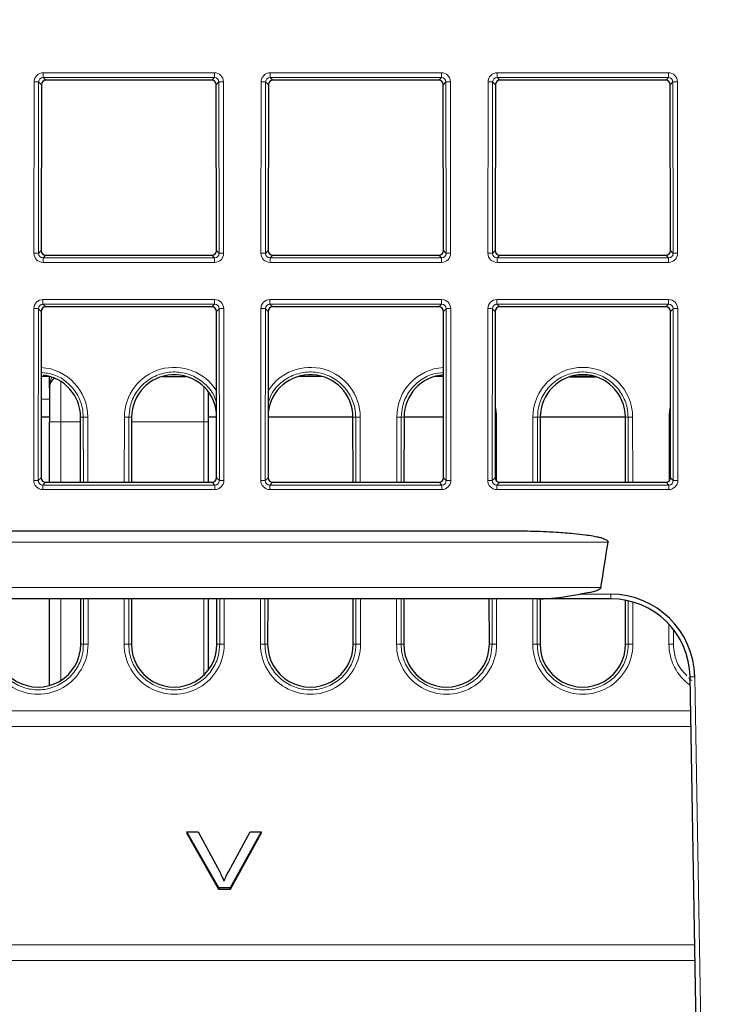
# Paper-space layout 'Blatt3' of a CAD drawing. Header units: millimetres. Extents: x 5 to 418, y 2 to 292.
# Tile 25 of 28: x 274 to 295, y 190 to 219. Entities that reach past the tile are written whole.
import ezdxf

# ---------------------------------------------------------------- set-up
doc = ezdxf.new("R2010")
doc.units = ezdxf.units.MM
doc.layers.add('SLD-0', color=7, linetype='Continuous')
doc.styles.add('SLDTEXTSTYLE1', font='TXT', dxfattribs={"width": 0.605})
doc.dimstyles.new('SLDDIMSTYLE3', dxfattribs={"dimtxt": 3.5, "dimasz": 3.302, "dimexe": 0, "dimexo": 0.0625, "dimgap": 0.875, "dimtad": 1, "dimlfac": 1.5, "dimrnd": 1e-09, "dimzin": 12, "dimdsep": 46, "dimtxsty": 'SLDTEXTSTYLE1', "dimsah": 1, "dimcen": 0.09, "dimadec": 0, "dimazin": 3, "dimtfac": 1, "dimtofl": 0, "dimtmove": 0, "dimatfit": 3, "dimfxl": 1, "dimfrac": 2, "dimtolj": 1, "dimtzin": 12, "dimarcsym": 0})

# ---------------------------------------------------------------- blocks, each defined once
blk = doc.blocks.new('_D_16')
at = {"layer": 'SLD-0', "color": 7}
for p, q in [((135.329, 131.427), (135.329, 266.667)), ((325.329, 131.427), (325.329, 266.667)), ((135.329, 265.667), (325.329, 265.667))]:
    blk.add_line(p, q, dxfattribs=at)
for points in [[(135.329, 265.667), (138.631, 265.159), (138.631, 266.175)], [(325.329, 265.667), (322.027, 266.175), (322.027, 265.159)]]:
    blk.add_solid(points, dxfattribs=at)
at = {"layer": 'SLD-0', "color": 7, "insert": (226.318, 270.178), "char_height": 3.5, "attachment_point": 1, "style": 'SLDTEXTSTYLE1'}
blk.add_mtext('285', dxfattribs=at)

psp = doc.layouts.new('Blatt3')

# ---------------------------------------------------------------- linework, layer by layer
at = {"color": 7, "linetype": 'Continuous', "lineweight": 18}
for p, q in [((274.481, 217.5423), (279.5097, 217.5423)), ((274.481, 217.5423), (274.481, 217.4068)), ((279.5097, 217.5423), (279.5097, 217.4068)), ((281.1477, 217.5423), (286.1764, 217.5423)), ((281.1477, 217.5423), (281.1477, 217.4068)), ((286.1764, 217.5423), (286.1764, 217.4068)), ((287.8143, 217.5423), (292.843, 217.5423)), ((287.8143, 217.5423), (287.8143, 217.4068)), ((292.843, 217.5423), (292.843, 217.4068)), ((274.2098, 212.2424), (274.2145, 217.2762)), ((274.3476, 217.2739), (274.3429, 212.24)), ((274.4283, 217.1932), (274.3476, 217.2739)), ((279.5097, 217.4068), (274.481, 217.4068)), ((274.481, 217.4068), (274.5615, 217.3262)), ((279.4292, 217.3262), (279.5097, 217.4068)), ((279.6431, 217.2739), (279.5625, 217.1932)), ((279.6478, 212.24), (279.6431, 217.2739)), ((279.7762, 217.2762), (279.7809, 212.2424)), ((280.8764, 212.2424), (280.8811, 217.2762)), ((281.0143, 217.2739), (281.0096, 212.24)), ((281.0949, 217.1932), (281.0143, 217.2739)), ((286.1764, 217.4068), (281.1477, 217.4068)), ((281.1477, 217.4068), (281.2282, 217.3262)), ((286.0958, 217.3262), (286.1764, 217.4068)), ((286.3098, 217.2739), (286.2291, 217.1932)), ((286.3145, 212.24), (286.3098, 217.2739)), ((286.4429, 217.2762), (286.4476, 212.2424)), ((287.5431, 212.2424), (287.5478, 217.2762)), ((287.6809, 217.2739), (287.6762, 212.24)), ((287.7616, 217.1932), (287.6809, 217.2739)), ((292.843, 217.4068), (287.8143, 217.4068)), ((287.8143, 217.4068), (287.8949, 217.3262)), ((292.7625, 217.3262), (292.843, 217.4068)), ((292.9764, 217.2739), (292.8958, 217.1932)), ((292.9811, 212.24), (292.9764, 217.2739)), ((293.1096, 217.2762), (293.1143, 212.2424)), ((274.3429, 212.24), (274.4237, 212.3208)), ((279.567, 212.3208), (279.6478, 212.24)), ((281.0096, 212.24), (281.0904, 212.3208)), ((286.2337, 212.3208), (286.3145, 212.24)), ((287.6762, 212.24), (287.757, 212.3208)), ((292.9003, 212.3208), (292.9811, 212.24)), ((274.5567, 212.1875), (274.4758, 212.1066)), ((274.4758, 212.1066), (274.4758, 211.9758)), ((274.4758, 212.1066), (279.5149, 212.1066)), ((279.5149, 211.9758), (274.4758, 211.9758)), ((279.5149, 212.1066), (279.434, 212.1875)), ((279.5149, 212.1066), (279.5149, 211.9758)), ((281.2234, 212.1875), (281.1425, 212.1066)), ((281.1425, 212.1066), (286.1816, 212.1066)), ((281.1425, 212.1066), (281.1425, 211.9758)), ((286.1816, 211.9758), (281.1425, 211.9758)), ((286.1816, 212.1066), (286.1006, 212.1875)), ((286.1816, 212.1066), (286.1816, 211.9758)), ((287.8901, 212.1875), (287.8091, 212.1066)), ((287.8091, 212.1066), (292.8482, 212.1066)), ((287.8091, 212.1066), (287.8091, 211.9758)), ((292.8482, 211.9758), (287.8091, 211.9758)), ((292.8482, 212.1066), (292.7673, 212.1875)), ((292.8482, 212.1066), (292.8482, 211.9758)), ((274.4748, 210.8829), (279.5159, 210.8829)), ((274.4748, 210.7474), (274.4748, 210.8829)), ((279.5159, 210.7474), (279.5159, 210.8829)), ((281.1415, 210.8829), (286.1826, 210.8829)), ((281.1415, 210.7474), (281.1415, 210.8829)), ((286.1826, 210.7474), (286.1826, 210.8829)), ((287.8081, 210.8829), (292.8492, 210.8829)), ((287.8081, 210.7474), (287.8081, 210.8829)), ((292.8492, 210.7474), (292.8492, 210.8829)), ((274.2035, 205.5705), (274.2082, 210.6168)), ((274.3414, 210.6145), (274.3367, 205.5681)), ((274.422, 210.5338), (274.3414, 210.6145)), ((279.5159, 210.7474), (274.4748, 210.7474)), ((274.4748, 210.7474), (274.5553, 210.6668)), ((279.4354, 210.6668), (279.5159, 210.7474)), ((279.6493, 210.6145), (279.5687, 210.5338)), ((279.654, 205.5681), (279.6493, 210.6145)), ((279.7825, 210.6168), (279.7872, 205.5705)), ((280.8702, 205.5705), (280.8749, 210.6168)), ((281.0081, 210.6145), (281.0034, 205.5681)), ((281.0887, 210.5338), (281.0081, 210.6145)), ((286.1826, 210.7474), (281.1415, 210.7474)), ((281.1415, 210.7474), (281.222, 210.6668)), ((286.1021, 210.6668), (286.1826, 210.7474)), ((286.316, 210.6145), (286.2353, 210.5338)), ((286.3207, 205.5681), (286.316, 210.6145)), ((286.4491, 210.6168), (286.4538, 205.5705)), ((287.5369, 205.5705), (287.5416, 210.6168)), ((287.6747, 210.6145), (287.67, 205.5681)), ((287.7554, 210.5338), (287.6747, 210.6145)), ((292.8492, 210.7474), (287.8081, 210.7474)), ((287.8081, 210.7474), (287.8886, 210.6668)), ((292.7687, 210.6668), (292.8492, 210.7474)), ((292.9826, 210.6145), (292.902, 210.5338)), ((292.9874, 205.5681), (292.9826, 210.6145)), ((293.1158, 210.6168), (293.1205, 205.5705)), ((274.9954, 207.2937), (274.9954, 208.483)), ((279.1954, 207.2937), (279.1954, 208.3263)), ((274.4196, 207.9603), (274.662, 207.9603)), ((275.5785, 207.427), (275.6592, 207.427)), ((275.6609, 205.5157), (275.6592, 207.427)), ((275.7923, 207.4293), (275.7941, 205.5157)), ((276.8633, 205.5157), (276.865, 207.4293)), ((276.9982, 207.427), (276.9964, 205.5157)), ((277.0789, 207.427), (276.9982, 207.427)), ((283.5785, 207.427), (283.6592, 207.427)), ((283.6609, 205.5157), (283.6592, 207.427)), ((283.7923, 207.4293), (283.7941, 205.5157)), ((284.8633, 205.5157), (284.865, 207.4293)), ((284.9982, 207.427), (284.9964, 205.5157)), ((285.0789, 207.427), (284.9982, 207.427)), ((287.7923, 207.4293), (287.794, 205.5505)), ((288.8633, 205.5157), (288.865, 207.4293)), ((288.9982, 207.427), (288.9964, 205.5157)), ((289.0789, 207.427), (288.9982, 207.427)), ((291.5785, 207.427), (291.6592, 207.427)), ((291.6609, 205.5157), (291.6592, 207.427)), ((291.7923, 207.4293), (291.7941, 205.5157)), ((292.8633, 205.5505), (292.865, 207.4293)), ((274.9954, 207.2937), (274.662, 207.2937)), ((275.5786, 207.2937), (274.9954, 207.2937)), ((274.9954, 207.2937), (274.9954, 205.5157)), ((279.1954, 207.2937), (277.0788, 207.2937)), ((279.3287, 207.2937), (279.1954, 207.2937)), ((279.1954, 205.5157), (279.1954, 207.2937)), ((274.3367, 205.5681), (274.4175, 205.6489)), ((279.5732, 205.6489), (279.654, 205.5681)), ((281.0034, 205.5681), (281.0842, 205.6489)), ((286.2399, 205.6489), (286.3207, 205.5681)), ((287.67, 205.5681), (287.7508, 205.6489)), ((292.9066, 205.6489), (292.9874, 205.5681)), ((274.5505, 205.5157), (274.4696, 205.4347)), ((274.4696, 205.304), (274.4696, 205.4347)), ((274.4696, 205.4347), (279.5211, 205.4347)), ((279.5211, 205.304), (274.4696, 205.304)), ((279.5211, 205.4347), (279.4402, 205.5157)), ((279.5211, 205.304), (279.5211, 205.4347)), ((281.2172, 205.5157), (281.1363, 205.4347)), ((281.1363, 205.304), (281.1363, 205.4347)), ((281.1363, 205.4347), (286.1878, 205.4347)), ((286.1878, 205.304), (281.1363, 205.304)), ((286.1878, 205.4347), (286.1069, 205.5157)), ((286.1878, 205.304), (286.1878, 205.4347)), ((287.8838, 205.5157), (287.8029, 205.4347)), ((287.8029, 205.304), (287.8029, 205.4347)), ((287.8029, 205.4347), (292.8545, 205.4347)), ((292.8545, 205.304), (287.8029, 205.304)), ((292.8545, 205.4347), (292.7735, 205.5157)), ((292.8545, 205.304), (292.8545, 205.4347)), ((291.0692, 203.7603), (169.5882, 203.7603)), ((169.7956, 202.427), (290.8617, 202.427)), ((290.2561, 202.2294), (291.148, 202.2294)), ((291.148, 202.2294), (291.148, 202.0937)), ((274.9954, 202.0937), (274.9954, 199.6949)), ((275.6653, 200.7603), (275.6641, 202.0937)), ((275.7972, 202.0937), (275.7984, 200.7627)), ((276.8589, 200.7627), (276.8602, 202.0937)), ((276.9933, 202.0937), (276.9921, 200.7603)), ((279.1954, 199.8503), (279.1954, 202.0937)), ((279.6653, 200.7603), (279.6641, 202.0937)), ((279.7972, 202.0937), (279.7984, 200.7627)), ((280.8589, 200.7627), (280.8602, 202.0937)), ((280.9933, 202.0937), (280.9921, 200.7603)), ((283.6653, 200.7603), (283.6641, 202.0937)), ((283.7972, 202.0937), (283.7984, 200.7627)), ((284.8589, 200.7627), (284.8602, 202.0937)), ((284.9933, 202.0937), (284.9921, 200.7603)), ((287.6653, 200.7603), (287.6641, 202.0937)), ((287.7972, 202.0937), (287.7984, 200.7627)), ((288.8589, 200.7627), (288.8602, 202.0937)), ((288.9933, 202.0937), (288.9921, 200.7603)), ((291.6653, 200.7603), (291.6641, 202.0359)), ((291.7973, 202.0015), (291.7984, 200.7627)), ((292.8589, 200.7627), (292.8595, 201.3462)), ((292.9925, 201.1894), (292.9921, 200.7603)), ((275.5846, 200.7603), (275.6653, 200.7603)), ((277.0728, 200.7603), (276.9921, 200.7603)), ((279.5846, 200.7603), (279.6653, 200.7603)), ((281.0728, 200.7603), (280.9921, 200.7603)), ((283.5846, 200.7603), (283.6653, 200.7603)), ((285.0728, 200.7603), (284.9921, 200.7603)), ((287.5846, 200.7603), (287.6653, 200.7603)), ((289.0728, 200.7603), (288.9921, 200.7603)), ((291.5846, 200.7603), (291.6653, 200.7603)), ((293.6143, 199.8057), (293.793, 189.5627)), ((167.159, 198.8022), (293.4984, 198.8022)), ((293.5064, 198.3425), (167.151, 198.3425)), ((167.0392, 191.9383), (293.6182, 191.9383)), ((293.6262, 191.4785), (167.0312, 191.4785))]:
    psp.add_line(p, q, dxfattribs=at)
at = {"color": 7, "linetype": 'Continuous', "lineweight": 25}
for p, q in [((274.4283, 217.1932), (274.4237, 212.3208)), ((279.4292, 217.3262), (274.5615, 217.3262)), ((279.567, 212.3208), (279.5625, 217.1932)), ((281.0949, 217.1932), (281.0904, 212.3208)), ((286.0958, 217.3262), (281.2282, 217.3262)), ((286.2337, 212.3208), (286.2291, 217.1932)), ((287.7616, 217.1932), (287.757, 212.3208)), ((292.7625, 217.3262), (287.8949, 217.3262)), ((292.9003, 212.3208), (292.8958, 217.1932)), ((274.5567, 212.1875), (279.434, 212.1875)), ((281.2234, 212.1875), (286.1006, 212.1875)), ((287.8901, 212.1875), (292.7673, 212.1875)), ((274.422, 210.5338), (274.4175, 205.6489)), ((279.4354, 210.6668), (274.5553, 210.6668)), ((279.5732, 205.6489), (279.5687, 210.5338)), ((281.0887, 210.5338), (281.0842, 205.6489)), ((286.1021, 210.6668), (281.222, 210.6668)), ((286.2399, 205.6489), (286.2353, 210.5338)), ((287.7554, 210.5338), (287.7508, 205.6489)), ((292.7687, 210.6668), (287.8886, 210.6668)), ((292.9066, 205.6489), (292.902, 210.5338)), ((274.662, 208.627), (274.4203, 208.627)), ((274.662, 208.2937), (274.662, 208.6303)), ((277.9835, 208.627), (278.6739, 208.627)), ((282.6739, 208.627), (281.9835, 208.627)), ((286.2371, 208.627), (285.9835, 208.627)), ((289.9453, 208.6154), (290.7121, 208.6154)), ((290.6739, 208.627), (289.9835, 208.627)), ((274.662, 208.2937), (274.662, 207.2937)), ((279.3287, 208.1755), (279.3287, 207.2937)), ((274.662, 207.427), (274.4191, 207.427)), ((275.5802, 205.5157), (275.5785, 207.427)), ((277.0789, 207.427), (277.0772, 205.5157)), ((279.5716, 207.427), (279.3287, 207.427)), ((283.5785, 207.427), (281.0858, 207.427)), ((283.5802, 205.5157), (283.5785, 207.427)), ((285.0789, 207.427), (285.0772, 205.5157)), ((286.2382, 207.427), (285.0789, 207.427)), ((289.0789, 207.427), (289.0772, 205.5157)), ((291.5785, 207.427), (289.0789, 207.427)), ((291.5802, 205.5157), (291.5785, 207.427)), ((274.662, 205.5157), (274.662, 207.2937)), ((279.3287, 207.2937), (279.3287, 205.5157)), ((274.5505, 205.5157), (279.4402, 205.5157)), ((281.2172, 205.5157), (286.1069, 205.5157)), ((287.8838, 205.5157), (292.7735, 205.5157)), ((172.5338, 204.0937), (288.1236, 204.0937)), ((289.0342, 202.0937), (171.6231, 202.0937)), ((274.662, 199.5484), (274.662, 202.0937)), ((275.5846, 200.7603), (275.5833, 202.0937)), ((277.074, 202.0937), (277.0728, 200.7603)), ((279.3287, 202.0937), (279.3287, 199.9994)), ((279.5846, 200.7603), (279.5833, 202.0937)), ((281.074, 202.0937), (281.0728, 200.7603)), ((283.5846, 200.7603), (283.5833, 202.0937)), ((285.074, 202.0937), (285.0728, 200.7603)), ((287.5846, 200.7603), (287.5833, 202.0937)), ((291.148, 202.0937), (289.0342, 202.0937)), ((289.074, 202.0937), (289.0728, 200.7603)), ((291.5846, 200.7603), (291.5834, 202.0527)), ((293.6597, 189.558), (293.4809, 199.801)), ((279.6427, 193.6063), (278.7013, 195.2562)), ((278.7013, 195.2562), (279.0289, 195.2562)), ((278.7013, 195.2562), (278.7013, 195.2091)), ((279.6427, 193.5592), (278.7013, 195.2091)), ((279.0289, 195.2562), (279.6637, 194.0737)), ((279.9184, 194.0737), (280.5546, 195.2562)), ((280.8822, 195.2562), (279.9731, 193.6063)), ((280.8822, 195.2091), (279.9731, 193.5592)), ((280.5546, 195.2562), (280.8822, 195.2562)), ((280.8822, 195.2562), (280.8822, 195.2091)), ((279.6427, 193.6063), (279.6427, 193.5592)), ((279.9731, 193.6063), (279.6427, 193.6063)), ((279.9731, 193.5592), (279.6427, 193.5592)), ((279.9731, 193.6063), (279.9731, 193.5592))]:
    psp.add_line(p, q, dxfattribs=at)
at = {"color": 7, "linetype": 'Continuous', "lineweight": 18, "flags": 128}
for points in [[(287.7923, 207.4293), (287.7672, 207.4293), (287.7525, 207.4292)], [(292.9049, 207.4292), (292.8902, 207.4293), (292.865, 207.4293)]]:
    psp.add_lwpolyline(points, dxfattribs=at)
at = {"color": 7, "linetype": 'Continuous', "lineweight": 18}
for centre, radius, start, end in [((274.2435, 215.1685), 2.108, 87.1686, 90.78892), ((279.7472, 215.1685), 2.108, 89.21108, 92.8314), ((280.9101, 215.1685), 2.108, 87.1686, 90.78892), ((286.4139, 215.1685), 2.108, 89.21108, 92.8314), ((287.5768, 215.1685), 2.108, 87.1686, 90.78892), ((293.0806, 215.1685), 2.108, 89.21108, 92.8314), ((274.2388, 210.1346), 2.108, 87.1686, 90.78892), ((279.7519, 210.1346), 2.108, 89.21108, 92.8314), ((280.9055, 210.1346), 2.108, 87.1686, 90.78892), ((286.4186, 210.1346), 2.108, 89.21108, 92.8314), ((287.5721, 210.1346), 2.108, 87.1686, 90.78892), ((293.0853, 210.1346), 2.108, 89.21108, 92.8314), ((274.2373, 208.5091), 2.108, 87.1686, 90.78892), ((279.7534, 208.5091), 2.108, 89.21108, 92.8314), ((280.9039, 208.5091), 2.108, 87.1686, 90.78892), ((286.4201, 208.5091), 2.108, 89.21108, 92.8314), ((287.5706, 208.5091), 2.108, 87.1686, 90.78892), ((293.0868, 208.5091), 2.108, 89.21108, 92.8314), ((274.3287, 207.428), 1.4636, 0.05241, 86.40323), ((278.3287, 207.428), 1.4636, 31.93241, 179.94759), ((282.3287, 207.428), 1.4636, 0.05241, 148.06759), ((286.3287, 207.428), 1.4636, 93.59677, 179.94759), ((290.3287, 207.428), 1.4636, 0.05241, 179.94759), ((286.3287, 207.428), 1.4636, 0.05241, 13.34756), ((294.3287, 207.428), 1.4636, 166.65244, 179.94759), ((275.7633, 205.2795), 2.15, 89.22651, 92.77593), ((276.8941, 205.2795), 2.15, 87.22407, 90.77349), ((283.7633, 205.2795), 2.15, 89.22651, 92.77593), ((284.8941, 205.2795), 2.15, 87.22407, 90.77349), ((288.8941, 205.2795), 2.15, 87.22407, 90.77349), ((291.7633, 205.2795), 2.15, 89.22651, 92.77593), ((274.2326, 203.4628), 2.108, 87.1686, 90.78892), ((279.7581, 203.4628), 2.108, 89.21108, 92.8314), ((280.8992, 203.4628), 2.108, 87.1686, 90.78892), ((286.4248, 203.4628), 2.108, 89.21108, 92.8314), ((287.5659, 203.4628), 2.108, 87.1686, 90.78892), ((293.0915, 203.4628), 2.108, 89.21108, 92.8314), ((274.3287, 200.7613), 1.4697, 179.94759, 0.05241), ((275.7694, 198.6128), 2.15, 89.22651, 92.77593), ((276.888, 198.6128), 2.15, 87.22407, 90.77349), ((278.3287, 200.7613), 1.4697, 179.94759, 0.05241), ((279.7694, 198.6128), 2.15, 89.22651, 92.77593), ((280.888, 198.6128), 2.15, 87.22407, 90.77349), ((282.3287, 200.7613), 1.4697, 179.94759, 0.05241), ((283.7694, 198.6128), 2.15, 89.22651, 92.77593), ((284.888, 198.6128), 2.15, 87.22407, 90.77349), ((286.3287, 200.7613), 1.4697, 179.94759, 0.05241), ((287.7694, 198.6128), 2.15, 89.22651, 92.77593), ((288.888, 198.6128), 2.15, 87.22407, 90.77349), ((290.3287, 200.7613), 1.4697, 179.94759, 0.05241), ((291.7694, 198.6128), 2.15, 89.22651, 92.77593), ((292.888, 198.6128), 2.15, 87.22407, 90.77349), ((294.3287, 200.7613), 1.4697, 179.94759, 234.97668), ((293.6136, 197.9301), 1.8757, 89.98151, 94.05723)]:
    psp.add_arc(centre, radius, start, end, dxfattribs=at)
at = {"color": 7, "linetype": 'Continuous', "lineweight": 25}
for centre, radius, start, end in [((274.3287, 207.4258), 1.2498, 0.05241, 83.00323), ((274.9954, 208.2937), 0.3333, 122.15391, 180), ((278.3287, 207.4258), 1.2498, 6.07317, 179.94759), ((282.3287, 207.4258), 1.2498, 0.05241, 173.92683), ((286.3287, 207.4258), 1.2498, 94.20403, 179.94759), ((290.3287, 207.4258), 1.2498, 0.05241, 179.94759), ((291.148, 199.7627), 2.4667, 1, 90), ((291.148, 199.7603), 2.3333, 1, 90), ((274.3287, 200.7592), 1.2559, 179.94759, 0.05241), ((278.3287, 200.7592), 1.2559, 179.94759, 0.05241), ((282.3287, 200.7592), 1.2559, 179.94759, 0.05241), ((286.3287, 200.7592), 1.2559, 179.94759, 0.05241), ((290.3287, 200.7592), 1.2559, 179.94759, 0.05241)]:
    psp.add_arc(centre, radius, start, end, dxfattribs=at)
at = {"color": 7, "linetype": 'Continuous', "lineweight": 18}
for centre, major_axis, ratio, start_param, end_param in [((274.4815, 217.2755), (0.2281, -0.1391), 0.9979697, 2.1193103, 3.6873675), ((279.5092, 217.2755), (0.2281, 0.1391), 0.9979697, 5.7374104, 7.3054677), ((281.1482, 217.2755), (0.2281, -0.1391), 0.9979697, 2.1193103, 3.6873675), ((286.1759, 217.2755), (0.2281, 0.1391), 0.9979697, 5.7374104, 7.3054677), ((287.8148, 217.2755), (0.2281, -0.1391), 0.9979697, 2.1193103, 3.6873675), ((292.8426, 217.2755), (0.2281, 0.1391), 0.9979697, 5.7374104, 7.3054677), ((274.4815, 217.2731), (0.1074, -0.0805), 0.9934233, 2.2143373, 3.7823946), ((279.5092, 217.2731), (0.1074, 0.0805), 0.9934233, 5.6423834, 7.2104406), ((281.1482, 217.2731), (0.1074, -0.0805), 0.9934233, 2.2143373, 3.7823946), ((286.1759, 217.2731), (0.1074, 0.0805), 0.9934233, 5.6423834, 7.2104406), ((287.8148, 217.2731), (0.1074, -0.0805), 0.9934233, 2.2143373, 3.7823946), ((292.8426, 217.2731), (0.1074, 0.0805), 0.9934233, 5.6423834, 7.2104406), ((274.4768, 212.2431), (0.1644, 0.2112), 0.9962181, 2.2330373, 3.8010946), ((274.4768, 212.2407), (0.0862, 0.1035), 0.9898381, 2.2656086, 3.8336659), ((279.5139, 212.2431), (-0.1644, 0.2112), 0.9962181, 2.4820908, 4.050148), ((279.5139, 212.2407), (-0.0862, 0.1035), 0.9898381, 2.4495195, 4.0175767), ((281.1435, 212.2431), (0.1644, 0.2112), 0.9962181, 2.2330373, 3.8010946), ((281.1435, 212.2407), (0.0862, 0.1035), 0.9898381, 2.2656086, 3.8336659), ((286.1806, 212.2431), (-0.1644, 0.2112), 0.9962181, 2.4820908, 4.050148), ((286.1806, 212.2407), (-0.0862, 0.1035), 0.9898381, 2.4495195, 4.0175767), ((287.8101, 212.2431), (0.1644, 0.2112), 0.9962181, 2.2330373, 3.8010946), ((287.8101, 212.2407), (0.0862, 0.1035), 0.9898381, 2.2656086, 3.8336659), ((292.8472, 212.2431), (-0.1644, 0.2112), 0.9962181, 2.4820908, 4.050148), ((292.8472, 212.2407), (-0.0862, 0.1035), 0.9898381, 2.4495195, 4.0175767), ((274.4753, 210.6161), (0.2281, -0.1391), 0.9979697, 2.1193103, 3.6873675), ((279.5154, 210.6161), (0.2281, 0.1391), 0.9979697, 5.7374104, 7.3054677), ((281.1419, 210.6161), (0.2281, -0.1391), 0.9979697, 2.1193103, 3.6873675), ((286.1821, 210.6161), (0.2281, 0.1391), 0.9979697, 5.7374104, 7.3054677), ((287.8086, 210.6161), (0.2281, -0.1391), 0.9979697, 2.1193103, 3.6873675), ((292.8488, 210.6161), (0.2281, 0.1391), 0.9979697, 5.7374104, 7.3054677), ((274.4753, 210.6137), (0.1074, -0.0805), 0.9934233, 2.2143373, 3.7823946), ((279.5154, 210.6137), (0.1074, 0.0805), 0.9934233, 5.6423834, 7.2104406), ((281.1419, 210.6137), (0.1074, -0.0805), 0.9934233, 2.2143373, 3.7823946), ((286.1821, 210.6137), (0.1074, 0.0805), 0.9934233, 5.6423834, 7.2104406), ((287.8086, 210.6137), (0.1074, -0.0805), 0.9934233, 2.2143373, 3.7823946), ((292.8488, 210.6137), (0.1074, 0.0805), 0.9934233, 5.6423834, 7.2104406), ((274.9954, 208.2937), (0, 0.5), 0.6666667, 0.8923793, 1.5707963), ((274.4706, 205.5712), (0.1644, 0.2112), 0.9962181, 2.2330373, 3.8010946), ((274.4706, 205.5689), (0.0862, 0.1035), 0.9898381, 2.2656086, 3.8336659), ((279.5201, 205.5712), (-0.1644, 0.2112), 0.9962181, 2.4820908, 4.050148), ((279.5201, 205.5689), (-0.0862, 0.1035), 0.9898381, 2.4495195, 4.0175767), ((281.1372, 205.5712), (0.1644, 0.2112), 0.9962181, 2.2330373, 3.8010946), ((281.1372, 205.5689), (0.0862, 0.1035), 0.9898381, 2.2656086, 3.8336659), ((286.1868, 205.5712), (-0.1644, 0.2112), 0.9962181, 2.4820908, 4.050148), ((286.1868, 205.5689), (-0.0862, 0.1035), 0.9898381, 2.4495195, 4.0175767), ((287.8039, 205.5712), (0.1644, 0.2112), 0.9962181, 2.2330373, 3.8010946), ((287.8039, 205.5689), (0.0862, 0.1035), 0.9898381, 2.2656086, 3.8336659), ((292.8535, 205.5712), (-0.1644, 0.2112), 0.9962181, 2.4820908, 4.050148), ((292.8535, 205.5689), (-0.0862, 0.1035), 0.9898381, 2.4495195, 4.0175767)]:
    psp.add_ellipse(centre, major_axis=major_axis, ratio=ratio, start_param=start_param, end_param=end_param, dxfattribs=at)
at = {"color": 7, "linetype": 'Continuous', "lineweight": 25}
for centre, major_axis, ratio, start_param, end_param in [((274.5618, 217.1929), (0.1141, -0.0696), 0.9979697, 2.1193103, 3.6873675), ((279.4289, 217.1929), (0.1141, 0.0696), 0.9979697, 5.7374104, 7.3054677), ((281.2284, 217.1929), (0.1141, -0.0696), 0.9979697, 2.1193103, 3.6873675), ((286.0956, 217.1929), (0.1141, 0.0696), 0.9979697, 5.7374104, 7.3054677), ((287.8951, 217.1929), (0.1141, -0.0696), 0.9979697, 2.1193103, 3.6873675), ((292.7623, 217.1929), (0.1141, 0.0696), 0.9979697, 5.7374104, 7.3054677), ((274.5572, 212.3211), (0.0822, 0.1056), 0.9962181, 2.2330373, 3.8010946), ((279.4335, 212.3211), (-0.0822, 0.1056), 0.9962181, 2.4820908, 4.050148), ((281.2239, 212.3211), (0.0822, 0.1056), 0.9962181, 2.2330373, 3.8010946), ((286.1001, 212.3211), (-0.0822, 0.1056), 0.9962181, 2.4820908, 4.050148), ((287.8906, 212.3211), (0.0822, 0.1056), 0.9962181, 2.2330373, 3.8010946), ((292.7668, 212.3211), (-0.0822, 0.1056), 0.9962181, 2.4820908, 4.050148), ((274.5556, 210.5335), (0.1141, -0.0696), 0.9979697, 2.1193103, 3.6873675), ((279.4351, 210.5335), (0.1141, 0.0696), 0.9979697, 5.7374104, 7.3054677), ((281.2222, 210.5335), (0.1141, -0.0696), 0.9979697, 2.1193103, 3.6873675), ((286.1018, 210.5335), (0.1141, 0.0696), 0.9979697, 5.7374104, 7.3054677), ((287.8889, 210.5335), (0.1141, -0.0696), 0.9979697, 2.1193103, 3.6873675), ((292.7685, 210.5335), (0.1141, 0.0696), 0.9979697, 5.7374104, 7.3054677), ((274.551, 205.6493), (0.0822, 0.1056), 0.9962181, 2.2330373, 3.8010946), ((279.4397, 205.6493), (-0.0822, 0.1056), 0.9962181, 2.4820908, 4.050148), ((281.2177, 205.6493), (0.0822, 0.1056), 0.9962181, 2.2330373, 3.8010946), ((286.1064, 205.6493), (-0.0822, 0.1056), 0.9962181, 2.4820908, 4.050148), ((287.8843, 205.6493), (0.0822, 0.1056), 0.9962181, 2.2330373, 3.8010946), ((292.773, 205.6493), (-0.0822, 0.1056), 0.9962181, 2.4820908, 4.050148), ((230.3287, 29964.2694), (0, 29955.4126), 0.0178042, 3.2553372, 3.2557287)]:
    psp.add_ellipse(centre, major_axis=major_axis, ratio=ratio, start_param=start_param, end_param=end_param, dxfattribs=at)
at = {"color": 7, "linetype": 'Continuous', "lineweight": 18}
for points, knots in [([(279.5712, 207.8495), (279.542, 207.9387), (279.4662, 208.1704), (279.1914, 208.4673), (278.802, 208.6971), (278.3534, 208.7813), (277.9038, 208.7133), (277.501, 208.5), (277.194, 208.1658), (277.0241, 207.788), (277.0058, 207.5329), (276.9982, 207.427)], [0, 0, 0, 0, 0.0750518, 0.1950524, 0.3150341, 0.4349944, 0.5549401, 0.6748847, 0.7948418, 0.9148198, 1, 1, 1, 1]), ([(283.6592, 207.427), (283.6537, 207.5164), (283.6391, 207.7549), (283.4902, 208.1231), (283.1955, 208.4686), (282.8009, 208.6967), (282.3539, 208.7813), (281.9027, 208.7136), (281.5045, 208.4988), (281.2112, 208.2008), (281.1231, 207.9585), (281.0862, 207.8571)], [0, 0, 0, 0, 0.0721177, 0.1923594, 0.3125984, 0.4328185, 0.5530171, 0.6732012, 0.7933841, 0.9135795, 1, 1, 1, 1]), ([(291.6592, 207.427), (291.6537, 207.5164), (291.6391, 207.7549), (291.4902, 208.1231), (291.1955, 208.4686), (290.8009, 208.6967), (290.3537, 208.7814), (289.9037, 208.7133), (289.501, 208.5), (289.194, 208.1658), (289.0241, 207.788), (289.0058, 207.5329), (288.9982, 207.427)], [0, 0, 0, 0, 0.06444, 0.1718806, 0.2793189, 0.3867402, 0.4941423, 0.6015315, 0.7089196, 0.8163189, 0.923737, 1, 1, 1, 1]), ([(275.6592, 207.427), (275.6537, 207.5164), (275.6391, 207.7548), (275.4903, 208.1238), (275.1953, 208.4661), (274.8219, 208.694), (274.5466, 208.7277), (274.4204, 208.7432)], [0, 0, 0, 0, 0.1348949, 0.3598048, 0.5847098, 0.8095794, 1, 1, 1, 1]), ([(286.237, 208.7383), (286.1269, 208.7284), (285.8673, 208.7051), (285.5013, 208.4968), (285.1939, 208.1666), (285.0241, 207.7878), (285.0058, 207.5329), (284.9982, 207.427)], [0, 0, 0, 0, 0.1656939, 0.3905411, 0.6154119, 0.8403218, 1, 1, 1, 1]), ([(272.9921, 200.7603), (272.9974, 200.6709), (273.0115, 200.4317), (273.1598, 200.0617), (273.4548, 199.7138), (273.8505, 199.4835), (274.2996, 199.3971), (274.7518, 199.4642), (275.157, 199.6773), (275.4664, 200.0121), (275.6392, 200.3932), (275.6576, 200.6517), (275.6653, 200.7603)], [0, 0, 0, 0, 0.0640611, 0.1713647, 0.278666, 0.3859504, 0.4932157, 0.6004679, 0.707719, 0.8149812, 0.922262, 1, 1, 1, 1]), ([(276.9921, 200.7603), (276.9974, 200.6709), (277.0115, 200.4317), (277.1598, 200.0617), (277.4548, 199.7138), (277.8505, 199.4835), (278.2996, 199.3971), (278.7518, 199.4642), (279.157, 199.6773), (279.4664, 200.0121), (279.6392, 200.3932), (279.6576, 200.6517), (279.6653, 200.7603)], [0, 0, 0, 0, 0.0640611, 0.1713647, 0.278666, 0.3859504, 0.4932157, 0.6004679, 0.707719, 0.8149812, 0.922262, 1, 1, 1, 1]), ([(280.9921, 200.7603), (280.9974, 200.6709), (281.0115, 200.4317), (281.1598, 200.0617), (281.4548, 199.7138), (281.8505, 199.4835), (282.2996, 199.3971), (282.7518, 199.4642), (283.157, 199.6773), (283.4664, 200.0121), (283.6392, 200.3932), (283.6576, 200.6517), (283.6653, 200.7603)], [0, 0, 0, 0, 0.0640611, 0.1713647, 0.278666, 0.3859504, 0.4932157, 0.6004679, 0.707719, 0.8149812, 0.922262, 1, 1, 1, 1]), ([(284.9921, 200.7603), (284.9974, 200.6709), (285.0115, 200.4317), (285.1598, 200.0617), (285.4548, 199.7138), (285.8505, 199.4835), (286.2996, 199.3971), (286.7518, 199.4642), (287.157, 199.6773), (287.4664, 200.0121), (287.6392, 200.3932), (287.6576, 200.6517), (287.6653, 200.7603)], [0, 0, 0, 0, 0.06406111, 0.17136471, 0.27866598, 0.38595039, 0.49321567, 0.60046793, 0.70771899, 0.81498118, 0.92226197, 1, 1, 1, 1]), ([(288.9921, 200.7603), (288.9974, 200.6709), (289.0115, 200.4317), (289.1598, 200.0617), (289.4548, 199.7138), (289.8505, 199.4835), (290.2996, 199.3971), (290.7518, 199.4642), (291.157, 199.6773), (291.4664, 200.0121), (291.6392, 200.3932), (291.6576, 200.6517), (291.6653, 200.7603)], [0, 0, 0, 0, 0.0640611, 0.1713647, 0.278666, 0.3859504, 0.4932157, 0.6004679, 0.707719, 0.8149812, 0.922262, 1, 1, 1, 1]), ([(292.9921, 200.7603), (292.9977, 200.6712), (293.0127, 200.4329), (293.1354, 200.0948), (293.314, 199.9086), (293.3884, 199.831)], [0, 0, 0, 0, 0.25831706, 0.69100311, 1, 1, 1, 1]), ([(293.4385, 199.7722), (293.4488, 199.7583), (293.4732, 199.7253), (293.5108, 199.7079), (293.5326, 199.6978)], [0, 0, 0, 0, 0.4195475, 1, 1, 1, 1])]:
    psp.add_open_spline(points, degree=3, knots=knots, dxfattribs=at)
at = {"color": 7, "linetype": 'Continuous', "lineweight": 25}
for points, knots in [([(288.1236, 204.0937), (288.3458, 204.0921), (288.8225, 204.0889), (289.4686, 204.0625), (290.0051, 204.023), (290.3628, 203.9834), (290.602, 203.9472), (290.7622, 203.9153), (290.8697, 203.8878), (290.9421, 203.8641), (290.9953, 203.8417), (291.032, 203.8211), (291.0556, 203.8002), (291.0664, 203.7841), (291.0701, 203.7705), (291.0694, 203.7632), (291.0692, 203.7603)], [0, 0, 0, 0, 0.2215727, 0.4752547, 0.6444738, 0.7578032, 0.8340255, 0.8855493, 0.9206012, 0.9446535, 0.9613577, 0.9781561, 0.986303, 0.992676, 0.997178, 1, 1, 1, 1]), ([(290.8617, 202.427), (290.86, 202.4213), (290.8558, 202.4074), (290.828, 202.3787), (290.706, 202.3139), (290.5051, 202.2703), (290.3292, 202.2414), (290.2561, 202.2294)], [0, 0, 0, 0, 0.0271098, 0.0662941, 0.1782541, 0.6584383, 1, 1, 1, 1]), ([(289.0342, 202.0937), (289.0411, 202.0937), (289.3594, 202.0942), (289.7672, 202.1543), (290.1682, 202.2159), (290.2561, 202.2294)], [0, 0, 0, 0, 0.0170447, 0.7845929, 1, 1, 1, 1]), ([(279.6637, 194.0737), (279.6898, 194.0244), (279.7364, 193.9366), (279.7748, 193.8468), (279.7918, 193.8073)], [0, 0, 0, 0, 0.5599982, 1, 1, 1, 1]), ([(279.7918, 193.8073), (279.8133, 193.8575), (279.8517, 193.9472), (279.898, 194.035), (279.9184, 194.0737)], [0, 0, 0, 0, 0.5599723, 1, 1, 1, 1])]:
    psp.add_open_spline(points, degree=3, knots=knots, dxfattribs=at)

# ---------------------------------------------------------------- dimensions: what is measured, and where the dimension line sits
at = {"layer": 'SLD-0', "color": 7}
dim = psp.add_linear_dim(base=(325.3287, 265.6668), p1=(135.3287, 131.427), p2=(325.3287, 131.427), dimstyle='SLDDIMSTYLE3', dxfattribs=at)
dim.commit()
dim.dimension.update_dxf_attribs({"geometry": '_D_16', "text_midpoint": (230.3287, 265.6668), "dimtype": 160})

doc.saveas('drawing.dxf')
